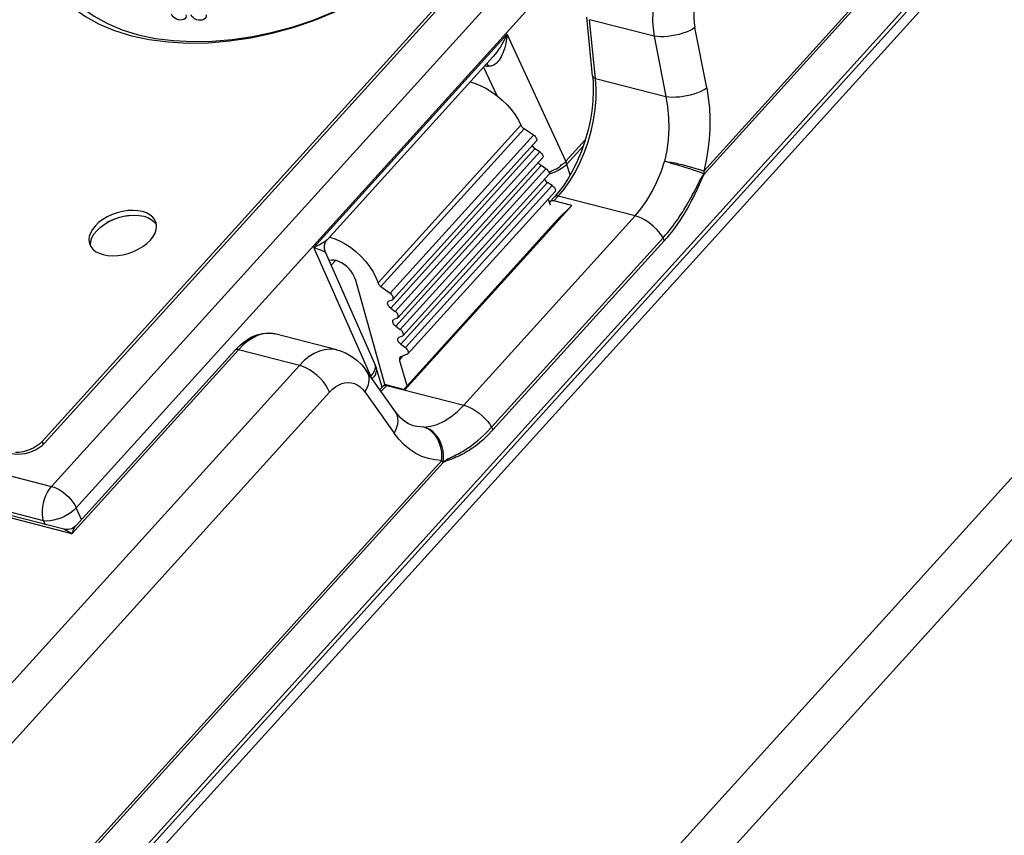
# Model space of a CAD drawing. Extents: x -4139 to -1089, y -1564 to 1941.
# Tile 61 of 160: x -1312 to -1272, y -572 to -539. Entities that reach past the tile are written whole.
import ezdxf

# ---------------------------------------------------------------- set-up
doc = ezdxf.new("R2010")
doc.units = 0
doc.header["$LTSCALE"] = 23.1
for name, color, linetype in [('01_DISPLAYCASE_3_1_AM_0', 7, 'CONTINUOUS'), ('03_IOCASE_4_1_AM_0', 7, 'CONTINUOUS'), ('BACK_CASE1_4_1_AM_0', 7, 'CONTINUOUS'), ('R911330333_FOLIE_3_1_AM_0', 7, 'CONTINUOUS'), ('X610_37_IO_BASE-20150120_3', 7, 'CONTINUOUS'), ('XUAN_NIU_3_1_AM_0', 7, 'CONTINUOUS')]:
    doc.layers.add(name, color=color, linetype=linetype)

msp = doc.modelspace()

# ---------------------------------------------------------------- linework, layer by layer
at = {"layer": '01_DISPLAYCASE_3_1_AM_0', "color": 2}
for p, q in [((-1310.363, -557.931), (-1283.694, -528.489)), ((-1282.7, -529.344), (-1309.369, -558.786)), ((-1299.833, -548.341), (-1292.074, -539.775)), ((-1289.718, -544.88), (-1292.074, -539.775)), ((-1293.016, -541.097), (-1292.489, -542.239)), ((-1369.71, -542.661), (-1310.363, -557.931)), ((-1310.677, -559.315), (-1370.024, -544.045)), ((-1289.718, -544.88), (-1288.922, -544.001)), ((-1289.007, -544.257), (-1289.674, -544.994)), ((-1289.535, -545.424), (-1289.68, -544.975)), ((-1290.301, -545.374), (-1290.383, -545.395)), ((-1297.362, -553.055), (-1297.376, -553.015)), ((-1297.55, -553.526), (-1297.541, -553.516)), ((-1309.151, -559.259), (-1309.369, -558.786)), ((-1310.677, -559.315), (-1310.611, -559.458))]:
    msp.add_line(p, q, dxfattribs=at)
at = {"layer": '01_DISPLAYCASE_3_1_AM_0', "color": 7}
for p, q in [((-1310.639, -556.189), (-1286.425, -529.458)), ((-1292.634, -540.676), (-1299.282, -548.016)), ((-1290.389, -545.323), (-1290.345, -545.305)), ((-1297.376, -553.015), (-1299.365, -548.525)), ((-1297.337, -553.12), (-1297.376, -553.015)), ((-1297.085, -553.943), (-1297.337, -553.12))]:
    msp.add_line(p, q, dxfattribs=at)
for points in [[(-1310.115, -537.472), (-1309.859, -537.924), (-1309.528, -538.342), (-1309.125, -538.723), (-1308.653, -539.061), (-1308.119, -539.356), (-1307.526, -539.602), (-1306.883, -539.8), (-1306.192, -539.946), (-1305.463, -540.039), (-1304.701, -540.079), (-1303.914, -540.066), (-1303.108, -539.998), (-1302.291, -539.878), (-1301.471, -539.705), (-1300.656, -539.483), (-1299.859, -539.213), (-1299.082, -538.897), (-1298.329, -538.537), (-1297.609, -538.136), (-1296.932, -537.699), (-1296.305, -537.231), (-1295.737, -536.738), (-1295.225, -536.219)], [(-1290.345, -545.305), (-1290.269, -545.265), (-1290.196, -545.224), (-1290.135, -545.2), (-1290.083, -545.181), (-1290.042, -545.159), (-1290.005, -545.134), (-1289.969, -545.101), (-1289.932, -545.065), (-1289.894, -545.028), (-1289.856, -544.996), (-1289.823, -544.978), (-1289.793, -544.963), (-1289.768, -544.945), (-1289.747, -544.926), (-1289.731, -544.904), (-1289.718, -544.88)], [(-1299.365, -548.525), (-1299.38, -548.487), (-1299.399, -548.411), (-1299.405, -548.329), (-1299.396, -548.243), (-1299.371, -548.157), (-1299.329, -548.077), (-1299.282, -548.016)], [(-1297.332, -553.324), (-1297.34, -553.355), (-1297.348, -553.392), (-1297.359, -553.433), (-1297.375, -553.473), (-1297.394, -553.509), (-1297.414, -553.53), (-1297.434, -553.547), (-1297.452, -553.565), (-1297.469, -553.585), (-1297.484, -553.607), (-1297.487, -553.613)], [(-1297.336, -553.123), (-1297.323, -553.178), (-1297.316, -553.233), (-1297.319, -553.268), (-1297.332, -553.324)], [(-1311.991, -556.604), (-1311.858, -556.629), (-1311.718, -556.637), (-1311.569, -556.629), (-1311.418, -556.606), (-1311.267, -556.567), (-1311.12, -556.514), (-1310.98, -556.448), (-1310.852, -556.371), (-1310.738, -556.285), (-1310.639, -556.189)]]:
    msp.add_lwpolyline(points, dxfattribs=at)
at = {"layer": '01_DISPLAYCASE_3_1_AM_0', "color": 2}
for points in [[(-1292.074, -539.775), (-1292.087, -539.909), (-1292.106, -540.035), (-1292.127, -540.153), (-1292.152, -540.261), (-1292.18, -540.362), (-1292.211, -540.456), (-1292.243, -540.542), (-1292.278, -540.621), (-1292.314, -540.693), (-1292.351, -540.758), (-1292.39, -540.816), (-1292.43, -540.868), (-1292.471, -540.914), (-1292.512, -540.953), (-1292.554, -540.986), (-1292.595, -541.013), (-1292.637, -541.034), (-1292.677, -541.05), (-1292.718, -541.061), (-1292.757, -541.067), (-1292.796, -541.068), (-1292.835, -541.066)], [(-1292.074, -539.775), (-1292.137, -539.911), (-1292.203, -540.041), (-1292.272, -540.166), (-1292.342, -540.284), (-1292.415, -540.395), (-1292.489, -540.498), (-1292.563, -540.593), (-1292.634, -540.676)], [(-1292.967, -541.044), (-1292.946, -541.049), (-1292.91, -541.055), (-1292.872, -541.061), (-1292.835, -541.066)], [(-1292.886, -540.955), (-1292.861, -540.996), (-1292.835, -541.066)], [(-1289.674, -544.994), (-1289.771, -545.089), (-1289.885, -545.177), (-1290.014, -545.255), (-1290.154, -545.321), (-1290.301, -545.374)], [(-1289.718, -544.88), (-1289.709, -544.899), (-1289.701, -544.918), (-1289.694, -544.937), (-1289.687, -544.956), (-1289.68, -544.975)], [(-1307.214, -547.051), (-1307.405, -547.081), (-1307.638, -547.139), (-1307.866, -547.218), (-1308.084, -547.316), (-1308.131, -547.343)], [(-1299.282, -548.016), (-1299.302, -548.036), (-1299.33, -548.062), (-1299.363, -548.089), (-1299.401, -548.116), (-1299.445, -548.145), (-1299.493, -548.174), (-1299.548, -548.205), (-1299.608, -548.237), (-1299.676, -548.27), (-1299.751, -548.305), (-1299.833, -548.341)], [(-1299.833, -548.341), (-1299.751, -548.37), (-1299.679, -548.396), (-1299.616, -548.42), (-1299.562, -548.441), (-1299.515, -548.46), (-1299.476, -548.476), (-1299.443, -548.49), (-1299.416, -548.502), (-1299.396, -548.511), (-1299.381, -548.518), (-1299.371, -548.522), (-1299.366, -548.525), (-1299.365, -548.525)], [(-1297.52, -553.568), (-1297.525, -553.555), (-1297.533, -553.536), (-1299.833, -548.341)], [(-1297.541, -553.516), (-1297.462, -553.419), (-1297.404, -553.322)], [(-1297.404, -553.322), (-1297.367, -553.228), (-1297.353, -553.138), (-1297.362, -553.055)], [(-1310.677, -559.315), (-1310.709, -559.189), (-1310.727, -559.05), (-1310.729, -558.903), (-1310.716, -558.75), (-1310.689, -558.595), (-1310.647, -558.443), (-1310.592, -558.297), (-1310.525, -558.161), (-1310.448, -558.038), (-1310.363, -557.931)], [(-1310.363, -557.931), (-1310.248, -557.968), (-1310.13, -558.019), (-1310.012, -558.085), (-1309.896, -558.162), (-1309.784, -558.251), (-1309.679, -558.348), (-1309.584, -558.453), (-1309.499, -558.562), (-1309.427, -558.674), (-1309.369, -558.786)], [(-1309.369, -558.786), (-1309.466, -558.883), (-1309.578, -558.975), (-1309.704, -559.059), (-1309.84, -559.135), (-1309.983, -559.2), (-1310.13, -559.252), (-1310.276, -559.291), (-1310.418, -559.314), (-1310.553, -559.323), (-1310.677, -559.315)]]:
    msp.add_lwpolyline(points, dxfattribs=at)
at = {"layer": '03_IOCASE_4_1_AM_0', "color": 2}
for p, q in [((-1284.175, -545.273), (-1274.584, -534.685)), ((-1288.519, -541.555), (-1288.757, -539.198)), ((-1286.173, -539.862), (-1288.757, -539.198)), ((-1284.057, -541.932), (-1284.531, -539.514)), ((-1286.173, -539.862), (-1285.7, -542.28)), ((-1288.519, -541.555), (-1285.7, -542.28)), ((-1309.546, -559.833), (-1373.011, -543.504)), ((-1284.366, -545.83), (-1284.42, -545.951)), ((-1284.332, -545.753), (-1284.366, -545.83)), ((-1284.341, -545.683), (-1284.318, -545.638)), ((-1284.312, -545.709), (-1284.332, -545.753)), ((-1284.318, -545.638), (-1284.286, -545.577)), ((-1284.303, -545.691), (-1284.312, -545.709)), ((-1284.296, -545.675), (-1284.303, -545.691)), ((-1284.288, -545.66), (-1284.296, -545.675)), ((-1284.282, -545.645), (-1284.288, -545.66)), ((-1290.015, -546.279), (-1290.191, -546.473)), ((-1286.929, -547.073), (-1290.015, -546.279)), ((-1284.621, -546.217), (-1284.575, -546.131)), ((-1284.575, -546.131), (-1284.512, -546.013)), ((-1284.512, -546.013), (-1284.458, -545.908)), ((-1293.811, -554.669), (-1286.929, -547.073)), ((-1285.811, -547.956), (-1292.692, -555.552)), ((-1285.76, -548.069), (-1292.642, -555.666)), ((-1301.391, -551.813), (-1301.392, -551.813)), ((-1302.855, -552.447), (-1309.546, -559.833)), ((-1300.41, -553.076), (-1302.855, -552.447)), ((-1323.659, -578.741), (-1300.41, -553.076)), ((-1299.196, -554.149), (-1322.445, -579.815)), ((-1297.781, -554.14), (-1296.61, -555.789)), ((-1297.132, -554.113), (-1296.897, -553.875)), ((-1296.939, -553.868), (-1296.897, -553.875)), ((-1296.889, -553.867), (-1296.897, -553.875)), ((-1296.897, -553.875), (-1293.811, -554.669)), ((-1321.299, -586.257), (-1294.697, -556.889))]:
    msp.add_line(p, q, dxfattribs=at)
at = {"layer": '03_IOCASE_4_1_AM_0', "color": 7}
for p, q in [((-1274.548, -534.787), (-1284.155, -545.393)), ((-1288.636, -541.457), (-1288.875, -539.1)), ((-1288.636, -541.457), (-1288.618, -541.692)), ((-1309.865, -559.65), (-1372.395, -543.561)), ((-1290.028, -546.147), (-1290.164, -546.305)), ((-1289.472, -546.658), (-1296.17, -554.052)), ((-1290.341, -546.5), (-1290.164, -546.305)), ((-1289.472, -546.658), (-1290.191, -546.473)), ((-1289.472, -546.658), (-1290.033, -547.21)), ((-1290.033, -547.21), (-1296.219, -554.039)), ((-1298.902, -552.453), (-1301.391, -551.813)), ((-1309.371, -559.502), (-1303.004, -552.473)), ((-1303.004, -552.473), (-1302.791, -552.261)), ((-1298.887, -552.457), (-1298.888, -552.457)), ((-1296.551, -554.931), (-1297.722, -553.283)), ((-1297.046, -553.902), (-1297.181, -554.044)), ((-1297.046, -553.902), (-1297.037, -553.892)), ((-1296.17, -554.052), (-1296.889, -553.867)), ((-1295.826, -555.498), (-1295.827, -555.498)), ((-1294.641, -556.968), (-1321.263, -586.358))]:
    msp.add_line(p, q, dxfattribs=at)
for points in [[(-1286.056, -537.931), (-1286.132, -538.256), (-1286.187, -538.585), (-1286.219, -538.915), (-1286.227, -539.24), (-1286.212, -539.557), (-1286.173, -539.862)], [(-1288.618, -541.692), (-1288.61, -542.071), (-1288.628, -542.464), (-1288.67, -542.866), (-1288.738, -543.272), (-1288.83, -543.677), (-1288.944, -544.078), (-1289.081, -544.47), (-1289.238, -544.849), (-1289.414, -545.209), (-1289.605, -545.548), (-1289.811, -545.862), (-1290.028, -546.147)], [(-1285.036, -545.096), (-1285.33, -545.009), (-1285.474, -544.966), (-1285.615, -544.922), (-1285.749, -544.88)], [(-1284.155, -545.393), (-1284.242, -545.36), (-1284.345, -545.323), (-1284.462, -545.281), (-1284.593, -545.237), (-1284.737, -545.189), (-1284.887, -545.141), (-1285.036, -545.096)], [(-1284.174, -545.273), (-1284.171, -545.296), (-1284.167, -545.317), (-1284.162, -545.336), (-1284.158, -545.354), (-1284.156, -545.374), (-1284.155, -545.393)], [(-1302.791, -552.261), (-1302.57, -552.085), (-1302.342, -551.947), (-1302.113, -551.849), (-1301.888, -551.793), (-1301.669, -551.776)], [(-1301.669, -551.776), (-1301.459, -551.798), (-1301.392, -551.813)], [(-1299.182, -552.422), (-1299.39, -552.443), (-1299.601, -552.501), (-1299.811, -552.594), (-1300.017, -552.722), (-1300.218, -552.883), (-1300.41, -553.076)], [(-1298.888, -552.457), (-1298.978, -552.438), (-1299.182, -552.422)], [(-1298.887, -552.457), (-1298.801, -552.481), (-1298.561, -552.573), (-1298.329, -552.699), (-1298.109, -552.86), (-1297.905, -553.055), (-1297.722, -553.283)], [(-1295.827, -555.498), (-1295.874, -555.484), (-1296.03, -555.418), (-1296.183, -555.321), (-1296.332, -555.191), (-1296.474, -555.034), (-1296.551, -554.931)], [(-1294.64, -556.969), (-1294.625, -556.813), (-1294.626, -556.656), (-1294.643, -556.499), (-1294.677, -556.347), (-1294.726, -556.201), (-1294.79, -556.065), (-1294.867, -555.94), (-1294.957, -555.828), (-1295.058, -555.732), (-1295.169, -555.652), (-1295.288, -555.592), (-1295.414, -555.55)], [(-1294.64, -556.969), (-1294.649, -556.955), (-1294.658, -556.942), (-1294.667, -556.929), (-1294.677, -556.916), (-1294.686, -556.903), (-1294.696, -556.889)], [(-1309.371, -559.502), (-1309.402, -559.533), (-1309.45, -559.572), (-1309.504, -559.606), (-1309.565, -559.634), (-1309.63, -559.653), (-1309.702, -559.664), (-1309.776, -559.665), (-1309.852, -559.653), (-1309.865, -559.65)]]:
    msp.add_lwpolyline(points, dxfattribs=at)
at = {"layer": '03_IOCASE_4_1_AM_0', "color": 2}
for points in [[(-1284.488, -538.349), (-1284.53, -538.545), (-1284.559, -538.742), (-1284.573, -538.941), (-1284.574, -539.138), (-1284.559, -539.329), (-1284.531, -539.514)], [(-1284.531, -539.514), (-1284.634, -539.579), (-1284.751, -539.639), (-1284.879, -539.695), (-1285.017, -539.745), (-1285.163, -539.788), (-1285.313, -539.824), (-1285.465, -539.852), (-1285.617, -539.872), (-1285.766, -539.883), (-1285.91, -539.885), (-1286.047, -539.878), (-1286.173, -539.862)], [(-1288.636, -541.457), (-1288.634, -541.467), (-1288.622, -541.494), (-1288.597, -541.518), (-1288.563, -541.538), (-1288.519, -541.555)], [(-1290.015, -546.279), (-1289.772, -545.985), (-1289.542, -545.657), (-1289.329, -545.3), (-1289.136, -544.917), (-1288.964, -544.514), (-1288.817, -544.095), (-1288.696, -543.667), (-1288.602, -543.233), (-1288.537, -542.799), (-1288.501, -542.372), (-1288.495, -541.955), (-1288.519, -541.555)], [(-1285.7, -542.28), (-1285.573, -542.295), (-1285.438, -542.302), (-1285.298, -542.3), (-1285.155, -542.29), (-1285.007, -542.271), (-1284.856, -542.245), (-1284.706, -542.21), (-1284.559, -542.167), (-1284.418, -542.117), (-1284.286, -542.06), (-1284.165, -541.998), (-1284.057, -541.932)], [(-1284.057, -541.932), (-1283.992, -542.328), (-1283.95, -542.734), (-1283.931, -543.151), (-1283.935, -543.574), (-1283.961, -544.001), (-1284.01, -544.428), (-1284.081, -544.852), (-1284.175, -545.273)], [(-1285.7, -542.28), (-1285.628, -542.693), (-1285.588, -543.122), (-1285.58, -543.56), (-1285.605, -544.003), (-1285.662, -544.445), (-1285.75, -544.883)], [(-1286.929, -547.073), (-1286.686, -546.778), (-1286.457, -546.449), (-1286.247, -546.09), (-1286.057, -545.706), (-1285.891, -545.302), (-1285.75, -544.883)], [(-1285.749, -544.88), (-1285.619, -544.897), (-1285.481, -544.92), (-1285.337, -544.948), (-1285.19, -544.98), (-1285.046, -545.016), (-1284.904, -545.053), (-1284.762, -545.092), (-1284.626, -545.131), (-1284.499, -545.168), (-1284.38, -545.204), (-1284.271, -545.239), (-1284.174, -545.273)], [(-1284.286, -545.577), (-1284.268, -545.541), (-1284.259, -545.524), (-1284.25, -545.508), (-1284.241, -545.494), (-1284.232, -545.481), (-1284.223, -545.468), (-1284.215, -545.457), (-1284.207, -545.446), (-1284.2, -545.437), (-1284.192, -545.428), (-1284.185, -545.421), (-1284.179, -545.414), (-1284.173, -545.407), (-1284.167, -545.401), (-1284.161, -545.396), (-1284.155, -545.393)], [(-1284.191, -545.456), (-1284.198, -545.474), (-1284.207, -545.491), (-1284.215, -545.508)], [(-1284.155, -545.393), (-1284.163, -545.4), (-1284.171, -545.411), (-1284.177, -545.424), (-1284.191, -545.456)], [(-1284.458, -545.908), (-1284.381, -545.759), (-1284.367, -545.732), (-1284.341, -545.683)], [(-1284.254, -545.589), (-1284.265, -545.611), (-1284.282, -545.645)], [(-1284.215, -545.508), (-1284.248, -545.579), (-1284.254, -545.589)], [(-1290.015, -546.279), (-1290.059, -546.271), (-1290.098, -546.272), (-1290.132, -546.282), (-1290.158, -546.299), (-1290.164, -546.305)], [(-1285.811, -547.956), (-1285.72, -547.853), (-1285.635, -547.753), (-1285.555, -547.656), (-1285.48, -547.561), (-1285.41, -547.469), (-1285.344, -547.38), (-1285.282, -547.294), (-1285.223, -547.211), (-1285.168, -547.13), (-1285.116, -547.052), (-1285.067, -546.977), (-1285.021, -546.905), (-1284.977, -546.835), (-1284.935, -546.767), (-1284.896, -546.702), (-1284.859, -546.64), (-1284.823, -546.58), (-1284.79, -546.522), (-1284.758, -546.466), (-1284.728, -546.412), (-1284.699, -546.361), (-1284.672, -546.311), (-1284.621, -546.217)], [(-1284.42, -545.951), (-1284.435, -545.984), (-1284.452, -546.022), (-1284.471, -546.063), (-1284.493, -546.11), (-1284.519, -546.163), (-1284.548, -546.223), (-1284.582, -546.29), (-1284.619, -546.364), (-1284.662, -546.447), (-1284.71, -546.54), (-1284.765, -546.643), (-1284.832, -546.761), (-1284.898, -546.876), (-1284.953, -546.969), (-1285.001, -547.047), (-1285.037, -547.105), (-1285.07, -547.157), (-1285.109, -547.217), (-1285.153, -547.283), (-1285.202, -547.355), (-1285.257, -547.434), (-1285.32, -547.522), (-1285.391, -547.619), (-1285.471, -547.724), (-1285.559, -547.836), (-1285.656, -547.951), (-1285.76, -548.069)], [(-1285.811, -547.956), (-1285.888, -547.836), (-1285.978, -547.718), (-1286.078, -547.605), (-1286.188, -547.498), (-1286.304, -547.399), (-1286.427, -547.309), (-1286.552, -547.23), (-1286.679, -547.164), (-1286.806, -547.111), (-1286.929, -547.073)], [(-1285.76, -548.069), (-1285.766, -548.051), (-1285.773, -548.032), (-1285.781, -548.013), (-1285.79, -547.994), (-1285.8, -547.975), (-1285.811, -547.956)], [(-1301.666, -551.783), (-1301.863, -551.807), (-1302.063, -551.867), (-1302.265, -551.963), (-1302.466, -552.092), (-1302.664, -552.254), (-1302.855, -552.447)], [(-1301.392, -551.813), (-1301.476, -551.795), (-1301.666, -551.783)], [(-1302.973, -552.45), (-1303, -552.469), (-1303.004, -552.473)], [(-1302.855, -552.447), (-1302.899, -552.439), (-1302.939, -552.44), (-1302.973, -552.45)], [(-1299.197, -554.15), (-1299.262, -554.011), (-1299.346, -553.872), (-1299.448, -553.735), (-1299.564, -553.603), (-1299.692, -553.48), (-1299.829, -553.368), (-1299.973, -553.27), (-1300.12, -553.187), (-1300.267, -553.122), (-1300.41, -553.076)], [(-1297.722, -553.283), (-1297.685, -553.343), (-1297.646, -553.439), (-1297.624, -553.544), (-1297.62, -553.657), (-1297.634, -553.775), (-1297.666, -553.896), (-1297.715, -554.019), (-1297.78, -554.141)], [(-1299.196, -554.149), (-1299.079, -554.034), (-1298.959, -553.938), (-1298.834, -553.862), (-1298.706, -553.806), (-1298.579, -553.773), (-1298.451, -553.761)], [(-1298.451, -553.761), (-1298.324, -553.771), (-1298.202, -553.803), (-1298.085, -553.857), (-1297.975, -553.932), (-1297.874, -554.026), (-1297.781, -554.14)], [(-1297.046, -553.902), (-1297.038, -553.894), (-1297.011, -553.878), (-1296.978, -553.869), (-1296.939, -553.868)], [(-1296.61, -555.789), (-1296.544, -555.667), (-1296.496, -555.545), (-1296.464, -555.428), (-1296.45, -555.314), (-1296.452, -555.203), (-1296.472, -555.099), (-1296.509, -555.001), (-1296.551, -554.931)], [(-1295.413, -555.55), (-1295.145, -555.519), (-1294.873, -555.44), (-1294.601, -555.314), (-1294.331, -555.142), (-1294.066, -554.926), (-1293.811, -554.669)], [(-1293.811, -554.669), (-1293.687, -554.708), (-1293.561, -554.761), (-1293.434, -554.827), (-1293.308, -554.906), (-1293.186, -554.995), (-1293.069, -555.094), (-1292.959, -555.201), (-1292.859, -555.315), (-1292.769, -555.432), (-1292.692, -555.552)], [(-1295.413, -555.55), (-1295.699, -555.525), (-1295.826, -555.498)], [(-1294.696, -556.889), (-1294.687, -556.718), (-1294.697, -556.544), (-1294.727, -556.372), (-1294.779, -556.203), (-1294.853, -556.039), (-1294.946, -555.893), (-1295.049, -555.775), (-1295.161, -555.678), (-1295.284, -555.602), (-1295.414, -555.55)], [(-1294.641, -556.968), (-1294.624, -556.949), (-1294.599, -556.926), (-1294.567, -556.899), (-1294.527, -556.871), (-1294.484, -556.845), (-1294.431, -556.817), (-1294.354, -556.782), (-1294.271, -556.742), (-1294.196, -556.705), (-1294.124, -556.668), (-1294.054, -556.631), (-1293.987, -556.595), (-1293.928, -556.562), (-1293.864, -556.526), (-1293.782, -556.476), (-1293.699, -556.424), (-1293.632, -556.379), (-1293.569, -556.336), (-1293.506, -556.291), (-1293.436, -556.239), (-1293.347, -556.17), (-1293.244, -556.086), (-1293.129, -555.987), (-1292.999, -555.868), (-1292.853, -555.724), (-1292.692, -555.552)], [(-1292.642, -555.666), (-1292.855, -555.886), (-1293.035, -556.06), (-1293.176, -556.183), (-1293.289, -556.271), (-1293.382, -556.341), (-1293.458, -556.395), (-1293.522, -556.438), (-1293.575, -556.472), (-1293.613, -556.497), (-1293.655, -556.522), (-1293.722, -556.563), (-1293.799, -556.607), (-1293.882, -556.65), (-1293.958, -556.689), (-1294.006, -556.711)], [(-1292.692, -555.552), (-1292.681, -555.572), (-1292.671, -555.591), (-1292.662, -555.61), (-1292.654, -555.629), (-1292.647, -555.648), (-1292.642, -555.666)], [(-1294.697, -556.889), (-1294.968, -556.87), (-1295.232, -556.817), (-1295.49, -556.728), (-1295.739, -556.605), (-1295.977, -556.449), (-1296.202, -556.26), (-1296.413, -556.04), (-1296.61, -555.789)], [(-1294.456, -556.89), (-1294.511, -556.911), (-1294.547, -556.925), (-1294.577, -556.938), (-1294.609, -556.953), (-1294.641, -556.968)], [(-1294.006, -556.711), (-1294.124, -556.762), (-1294.196, -556.792), (-1294.249, -556.814), (-1294.297, -556.832), (-1294.346, -556.85), (-1294.456, -556.89)], [(-1309.865, -559.65), (-1309.861, -559.651), (-1309.846, -559.656), (-1309.829, -559.662), (-1309.809, -559.67), (-1309.786, -559.681), (-1309.76, -559.694), (-1309.729, -559.711), (-1309.693, -559.732), (-1309.651, -559.759), (-1309.602, -559.792), (-1309.546, -559.833)], [(-1309.546, -559.833), (-1309.519, -559.766), (-1309.495, -559.71), (-1309.473, -559.664), (-1309.453, -559.626), (-1309.436, -559.594), (-1309.42, -559.568), (-1309.405, -559.546), (-1309.392, -559.528), (-1309.38, -559.513), (-1309.371, -559.502)]]:
    msp.add_lwpolyline(points, dxfattribs=at)
at = {"layer": '03_IOCASE_4_1_AM_0', "color": 7}
for points in [[(-1290.19, -546.473, 0), (-1290.19, -546.472, 0), (-1290.2, -546.472, 0), (-1290.2, -546.471, 0), (-1290.2, -546.471, 0), (-1290.2, -546.47, 0), (-1290.2, -546.47, 0), (-1290.21, -546.469, 0), (-1290.21, -546.469, 0), (-1290.21, -546.469, 0), (-1290.21, -546.468, 0), (-1290.21, -546.468, 0), (-1290.22, -546.468, 0), (-1290.22, -546.467, 0), (-1290.22, -546.467, 0), (-1290.22, -546.467, 0), (-1290.22, -546.466, 0), (-1290.23, -546.466, 0), (-1290.23, -546.466, 0), (-1290.23, -546.466, 0), (-1290.23, -546.466, 0), (-1290.23, -546.465, 0), (-1290.24, -546.465, 0), (-1290.24, -546.465, 0), (-1290.24, -546.465, 0), (-1290.24, -546.465, 0), (-1290.24, -546.465, 0), (-1290.25, -546.465, 0), (-1290.25, -546.465, 0), (-1290.25, -546.465, 0), (-1290.25, -546.465, 0), (-1290.25, -546.465, 0), (-1290.26, -546.465, 0), (-1290.26, -546.465, 0), (-1290.26, -546.465, 0), (-1290.26, -546.465, 0), (-1290.26, -546.465, 0), (-1290.26, -546.465, 0), (-1290.27, -546.466, 0), (-1290.27, -546.466, 0), (-1290.27, -546.466, 0), (-1290.27, -546.466, 0), (-1290.27, -546.466, 0), (-1290.27, -546.467, 0), (-1290.28, -546.467, 0), (-1290.28, -546.467, 0), (-1290.28, -546.468, 0), (-1290.28, -546.468, 0), (-1290.28, -546.468, 0), (-1290.28, -546.469, 0), (-1290.29, -546.469, 0), (-1290.29, -546.469, 0), (-1290.29, -546.47, 0), (-1290.29, -546.47, 0), (-1290.29, -546.471, 0), (-1290.29, -546.471, 0), (-1290.3, -546.472, 0), (-1290.3, -546.472, 0), (-1290.3, -546.473, 0), (-1290.3, -546.473, 0), (-1290.3, -546.474, 0), (-1290.3, -546.474, 0), (-1290.31, -546.475, 0), (-1290.31, -546.476, 0), (-1290.31, -546.476, 0), (-1290.31, -546.477, 0), (-1290.31, -546.478, 0), (-1290.31, -546.478, 0), (-1290.31, -546.479, 0), (-1290.32, -546.48, 0), (-1290.32, -546.481, 0), (-1290.32, -546.481, 0), (-1290.32, -546.482, 0), (-1290.32, -546.483, 0), (-1290.32, -546.484, 0), (-1290.32, -546.485, 0), (-1290.32, -546.485, 0), (-1290.33, -546.486, 0), (-1290.33, -546.487, 0), (-1290.33, -546.488, 0), (-1290.33, -546.489, 0), (-1290.33, -546.49, 0), (-1290.33, -546.491, 0), (-1290.33, -546.492, 0), (-1290.33, -546.493, 0), (-1290.34, -546.494, 0), (-1290.34, -546.495, 0), (-1290.34, -546.496, 0), (-1290.34, -546.497, 0), (-1290.34, -546.498, 0), (-1290.34, -546.499, 0), (-1290.34, -546.5, 0), (-1290.34, -546.502, 0), (-1290.34, -546.503, 0), (-1290.34, -546.504, 0), (-1290.35, -546.505, 0), (-1290.35, -546.506, 0), (-1290.35, -546.507, 0), (-1290.35, -546.509, 0), (-1290.35, -546.51, 0), (-1290.35, -546.511, 0), (-1290.35, -546.512, 0), (-1290.35, -546.514, 0), (-1290.35, -546.515, 0), (-1290.35, -546.516, 0), (-1290.35, -546.518, 0), (-1290.35, -546.519, 0), (-1290.36, -546.52, 0), (-1290.36, -546.522, 0), (-1290.36, -546.523, 0), (-1290.36, -546.524, 0), (-1290.36, -546.526, 0), (-1290.36, -546.527, 0), (-1290.36, -546.529, 0), (-1290.36, -546.53, 0), (-1290.36, -546.532, 0), (-1290.36, -546.533, 0), (-1290.36, -546.535, 0), (-1290.36, -546.536, 0), (-1290.36, -546.538, 0), (-1290.36, -546.539, 0), (-1290.36, -546.541, 0), (-1290.36, -546.542, 0), (-1290.36, -546.544, 0), (-1290.36, -546.546, 0), (-1290.36, -546.547, 0), (-1290.37, -546.549, 0), (-1290.37, -546.55, 0), (-1290.37, -546.552, 0)], [(-1296.89, -553.867, 0), (-1296.89, -553.867, 0), (-1296.89, -553.866, 0), (-1296.89, -553.866, 0), (-1296.89, -553.865, 0), (-1296.9, -553.865, 0), (-1296.9, -553.865, 0), (-1296.9, -553.864, 0), (-1296.9, -553.864, 0), (-1296.9, -553.864, 0), (-1296.9, -553.864, 0), (-1296.91, -553.863, 0), (-1296.91, -553.863, 0), (-1296.91, -553.863, 0), (-1296.91, -553.862, 0), (-1296.91, -553.862, 0), (-1296.91, -553.862, 0), (-1296.91, -553.862, 0), (-1296.92, -553.861, 0), (-1296.92, -553.861, 0), (-1296.92, -553.861, 0), (-1296.92, -553.861, 0), (-1296.92, -553.861, 0), (-1296.92, -553.86, 0), (-1296.92, -553.86, 0), (-1296.93, -553.86, 0), (-1296.93, -553.86, 0), (-1296.93, -553.86, 0), (-1296.93, -553.86, 0), (-1296.93, -553.86, 0), (-1296.93, -553.859, 0), (-1296.93, -553.859, 0), (-1296.94, -553.859, 0), (-1296.94, -553.859, 0), (-1296.94, -553.859, 0), (-1296.94, -553.859, 0), (-1296.94, -553.859, 0), (-1296.94, -553.859, 0), (-1296.94, -553.859, 0), (-1296.94, -553.859, 0), (-1296.95, -553.859, 0), (-1296.95, -553.859, 0), (-1296.95, -553.859, 0), (-1296.95, -553.859, 0), (-1296.95, -553.859, 0), (-1296.95, -553.859, 0), (-1296.95, -553.859, 0), (-1296.96, -553.859, 0), (-1296.96, -553.859, 0), (-1296.96, -553.859, 0), (-1296.96, -553.859, 0), (-1296.96, -553.859, 0), (-1296.96, -553.859, 0), (-1296.96, -553.859, 0), (-1296.96, -553.859, 0), (-1296.97, -553.86, 0), (-1296.97, -553.86, 0), (-1296.97, -553.86, 0), (-1296.97, -553.86, 0), (-1296.97, -553.86, 0), (-1296.97, -553.86, 0), (-1296.97, -553.86, 0), (-1296.97, -553.861, 0), (-1296.97, -553.861, 0), (-1296.98, -553.861, 0), (-1296.98, -553.861, 0), (-1296.98, -553.861, 0), (-1296.98, -553.862, 0), (-1296.98, -553.862, 0), (-1296.98, -553.862, 0), (-1296.98, -553.862, 0), (-1296.98, -553.863, 0), (-1296.99, -553.863, 0), (-1296.99, -553.863, 0), (-1296.99, -553.863, 0), (-1296.99, -553.864, 0), (-1296.99, -553.864, 0), (-1296.99, -553.864, 0), (-1296.99, -553.865, 0), (-1296.99, -553.865, 0), (-1296.99, -553.865, 0), (-1297, -553.866, 0), (-1297, -553.866, 0), (-1297, -553.866, 0), (-1297, -553.867, 0), (-1297, -553.867, 0), (-1297, -553.868, 0), (-1297, -553.868, 0), (-1297, -553.868, 0), (-1297, -553.869, 0), (-1297, -553.869, 0), (-1297.01, -553.87, 0), (-1297.01, -553.87, 0), (-1297.01, -553.871, 0), (-1297.01, -553.871, 0), (-1297.01, -553.872, 0), (-1297.01, -553.872, 0), (-1297.01, -553.873, 0), (-1297.01, -553.873, 0), (-1297.01, -553.874, 0), (-1297.01, -553.874, 0), (-1297.02, -553.875, 0), (-1297.02, -553.875, 0), (-1297.02, -553.876, 0), (-1297.02, -553.876, 0), (-1297.02, -553.877, 0), (-1297.02, -553.877, 0), (-1297.02, -553.878, 0), (-1297.02, -553.879, 0), (-1297.02, -553.879, 0), (-1297.02, -553.88, 0), (-1297.02, -553.88, 0), (-1297.02, -553.881, 0), (-1297.03, -553.882, 0), (-1297.03, -553.882, 0), (-1297.03, -553.883, 0), (-1297.03, -553.884, 0), (-1297.03, -553.884, 0), (-1297.03, -553.885, 0), (-1297.03, -553.886, 0), (-1297.03, -553.886, 0), (-1297.03, -553.887, 0), (-1297.03, -553.888, 0), (-1297.03, -553.888, 0), (-1297.03, -553.889, 0), (-1297.03, -553.89, 0), (-1297.04, -553.891, 0), (-1297.04, -553.891, 0), (-1297.04, -553.892, 0)]]:
    msp.add_polyline3d(points, dxfattribs=at)
at = {"layer": 'BACK_CASE1_4_1_AM_0', "color": 2}
for p, q in [((-1291.515, -543.435), (-1297.249, -549.765)), ((-1291.392, -543.574), (-1297.134, -549.913)), ((-1296.764, -550.178), (-1291.01, -543.826)), ((-1290.951, -544.377), (-1296.744, -550.773)), ((-1296.561, -550.904), (-1290.762, -544.502)), ((-1290.702, -545.053), (-1296.541, -551.499)), ((-1296.357, -551.63), (-1290.513, -545.178)), ((-1290.454, -545.729), (-1296.337, -552.224)), ((-1296.153, -552.356), (-1290.264, -545.854)), ((-1298.96, -548.859), (-1299.133, -549.05)), ((-1296.246, -552.692), (-1296.384, -552.844))]:
    msp.add_line(p, q, dxfattribs=at)
at = {"layer": 'BACK_CASE1_4_1_AM_0', "color": 7}
for p, q in [((-1291.01, -543.826), (-1291.392, -543.574)), ((-1296.66, -550.432), (-1290.891, -544.063)), ((-1290.762, -544.502), (-1290.951, -544.377)), ((-1296.457, -551.158), (-1290.643, -544.739)), ((-1290.513, -545.178), (-1290.702, -545.053)), ((-1296.253, -551.884), (-1290.394, -545.415)), ((-1290.264, -545.854), (-1290.454, -545.729)), ((-1296.05, -552.61), (-1290.145, -546.091)), ((-1290.422, -546.397), (-1290.337, -546.628)), ((-1298.173, -549.605), (-1296.979, -553.862)), ((-1297.134, -549.913), (-1296.764, -550.178)), ((-1296.688, -550.45), (-1296.821, -550.5)), ((-1296.744, -550.773), (-1296.561, -550.904)), ((-1296.484, -551.176), (-1296.617, -551.226)), ((-1296.541, -551.499), (-1296.357, -551.63)), ((-1296.281, -551.902), (-1296.413, -551.952)), ((-1296.337, -552.224), (-1296.153, -552.356)), ((-1296.089, -553.896), (-1296.384, -552.844)), ((-1296.077, -552.628), (-1296.343, -552.728))]:
    msp.add_line(p, q, dxfattribs=at)
for points in [[(-1293.553, -541.691), (-1293.373, -541.744), (-1293.147, -541.835), (-1292.919, -541.952), (-1292.693, -542.091), (-1292.473, -542.25), (-1292.264, -542.427), (-1292.07, -542.616), (-1291.896, -542.816), (-1291.743, -543.022), (-1291.616, -543.227), (-1291.515, -543.435)], [(-1291.515, -543.435), (-1291.501, -543.461), (-1291.485, -543.486), (-1291.466, -543.51), (-1291.445, -543.532), (-1291.42, -543.554), (-1291.392, -543.574)], [(-1291.01, -543.826), (-1290.976, -543.852), (-1290.947, -543.88), (-1290.92, -543.911), (-1290.899, -543.942), (-1290.885, -543.974), (-1290.877, -544.003), (-1290.877, -544.029), (-1290.883, -544.052), (-1290.891, -544.063)], [(-1291.062, -544.261), (-1291.041, -544.293), (-1291.015, -544.324), (-1290.985, -544.352), (-1290.951, -544.377)], [(-1290.762, -544.502), (-1290.728, -544.528), (-1290.698, -544.556), (-1290.672, -544.586), (-1290.651, -544.618), (-1290.636, -544.649), (-1290.628, -544.679), (-1290.628, -544.705), (-1290.635, -544.728), (-1290.643, -544.739)], [(-1290.813, -544.937), (-1290.792, -544.969), (-1290.766, -545), (-1290.736, -545.028), (-1290.702, -545.053)], [(-1290.513, -545.178), (-1290.479, -545.204), (-1290.449, -545.232), (-1290.423, -545.262), (-1290.402, -545.294), (-1290.387, -545.325), (-1290.379, -545.355), (-1290.379, -545.381), (-1290.386, -545.404), (-1290.394, -545.415)], [(-1290.565, -545.613), (-1290.544, -545.645), (-1290.517, -545.676), (-1290.488, -545.704), (-1290.454, -545.729)], [(-1290.264, -545.854), (-1290.23, -545.88), (-1290.2, -545.908), (-1290.174, -545.938), (-1290.153, -545.97), (-1290.139, -546.001), (-1290.131, -546.031), (-1290.13, -546.057), (-1290.137, -546.08), (-1290.145, -546.091)], [(-1299.198, -547.922), (-1299.02, -547.975), (-1298.797, -548.069), (-1298.573, -548.189), (-1298.353, -548.334), (-1298.141, -548.502), (-1297.941, -548.688), (-1297.757, -548.889), (-1297.593, -549.102), (-1297.451, -549.322), (-1297.337, -549.542), (-1297.249, -549.765)], [(-1298.173, -549.606), (-1298.211, -549.499), (-1298.265, -549.394), (-1298.336, -549.289), (-1298.418, -549.19), (-1298.51, -549.1), (-1298.61, -549.02), (-1298.716, -548.953), (-1298.823, -548.9), (-1298.929, -548.864), (-1299.029, -548.846), (-1299.122, -548.847), (-1299.204, -548.865), (-1299.212, -548.87)], [(-1297.134, -549.913), (-1297.161, -549.892), (-1297.185, -549.869), (-1297.205, -549.845), (-1297.223, -549.82), (-1297.237, -549.793), (-1297.249, -549.765)], [(-1296.66, -550.432), (-1296.651, -550.419), (-1296.643, -550.395), (-1296.641, -550.367), (-1296.647, -550.335), (-1296.659, -550.301), (-1296.679, -550.267), (-1296.703, -550.235), (-1296.731, -550.205), (-1296.764, -550.178)], [(-1296.744, -550.773), (-1296.777, -550.746), (-1296.805, -550.716), (-1296.83, -550.684), (-1296.849, -550.65), (-1296.861, -550.616), (-1296.867, -550.584), (-1296.866, -550.556), (-1296.857, -550.532), (-1296.848, -550.519)], [(-1296.848, -550.519), (-1296.842, -550.513), (-1296.821, -550.5)], [(-1296.688, -550.45), (-1296.666, -550.438), (-1296.66, -550.432)], [(-1296.457, -551.158), (-1296.448, -551.145), (-1296.439, -551.121), (-1296.438, -551.092), (-1296.443, -551.061), (-1296.456, -551.027), (-1296.475, -550.993), (-1296.499, -550.96), (-1296.528, -550.931), (-1296.561, -550.904)], [(-1296.541, -551.499), (-1296.573, -551.472), (-1296.602, -551.442), (-1296.626, -551.41), (-1296.645, -551.376), (-1296.658, -551.342), (-1296.664, -551.31), (-1296.662, -551.282), (-1296.654, -551.257), (-1296.645, -551.245)], [(-1296.645, -551.245), (-1296.639, -551.239), (-1296.617, -551.226)], [(-1296.484, -551.176), (-1296.463, -551.163), (-1296.457, -551.158)], [(-1296.253, -551.884), (-1296.244, -551.871), (-1296.236, -551.847), (-1296.234, -551.818), (-1296.24, -551.786), (-1296.252, -551.753), (-1296.271, -551.719), (-1296.296, -551.686), (-1296.324, -551.657), (-1296.357, -551.63)], [(-1296.337, -552.224), (-1296.37, -552.198), (-1296.398, -552.168), (-1296.423, -552.135), (-1296.442, -552.102), (-1296.454, -552.068), (-1296.46, -552.036), (-1296.459, -552.008), (-1296.45, -551.983), (-1296.441, -551.971)], [(-1296.441, -551.971), (-1296.435, -551.965), (-1296.413, -551.952)], [(-1296.281, -551.902), (-1296.259, -551.889), (-1296.253, -551.884)], [(-1296.05, -552.61), (-1296.041, -552.597), (-1296.032, -552.573), (-1296.03, -552.544), (-1296.036, -552.512), (-1296.049, -552.479), (-1296.068, -552.445), (-1296.092, -552.412), (-1296.121, -552.383), (-1296.153, -552.356)], [(-1296.077, -552.628), (-1296.055, -552.615), (-1296.05, -552.61)]]:
    msp.add_lwpolyline(points, dxfattribs=at)
msp.add_polyline3d([(-1296.34, -552.728, 0), (-1296.34, -552.728, 0), (-1296.34, -552.729, 0), (-1296.35, -552.729, 0), (-1296.35, -552.73, 0), (-1296.35, -552.73, 0), (-1296.35, -552.73, 0), (-1296.35, -552.731, 0), (-1296.35, -552.731, 0), (-1296.35, -552.732, 0), (-1296.35, -552.732, 0), (-1296.35, -552.733, 0), (-1296.35, -552.733, 0), (-1296.35, -552.734, 0), (-1296.36, -552.734, 0), (-1296.36, -552.735, 0), (-1296.36, -552.735, 0), (-1296.36, -552.736, 0), (-1296.36, -552.736, 0), (-1296.36, -552.737, 0), (-1296.36, -552.737, 0), (-1296.36, -552.738, 0), (-1296.36, -552.738, 0), (-1296.36, -552.739, 0), (-1296.36, -552.74, 0), (-1296.36, -552.74, 0), (-1296.36, -552.741, 0), (-1296.37, -552.741, 0), (-1296.37, -552.742, 0), (-1296.37, -552.743, 0), (-1296.37, -552.743, 0), (-1296.37, -552.744, 0), (-1296.37, -552.745, 0), (-1296.37, -552.745, 0), (-1296.37, -552.746, 0), (-1296.37, -552.747, 0), (-1296.37, -552.747, 0), (-1296.37, -552.748, 0), (-1296.37, -552.749, 0), (-1296.37, -552.75, 0), (-1296.37, -552.75, 0), (-1296.37, -552.751, 0), (-1296.37, -552.752, 0), (-1296.38, -552.753, 0), (-1296.38, -552.753, 0), (-1296.38, -552.754, 0), (-1296.38, -552.755, 0), (-1296.38, -552.756, 0), (-1296.38, -552.757, 0), (-1296.38, -552.757, 0), (-1296.38, -552.758, 0), (-1296.38, -552.759, 0), (-1296.38, -552.76, 0), (-1296.38, -552.761, 0), (-1296.38, -552.762, 0), (-1296.38, -552.762, 0), (-1296.38, -552.763, 0), (-1296.38, -552.764, 0), (-1296.38, -552.765, 0), (-1296.38, -552.766, 0), (-1296.38, -552.767, 0), (-1296.38, -552.768, 0), (-1296.38, -552.769, 0), (-1296.38, -552.77, 0), (-1296.38, -552.771, 0), (-1296.38, -552.772, 0), (-1296.39, -552.773, 0), (-1296.39, -552.774, 0), (-1296.39, -552.775, 0), (-1296.39, -552.776, 0), (-1296.39, -552.777, 0), (-1296.39, -552.778, 0), (-1296.39, -552.779, 0), (-1296.39, -552.78, 0), (-1296.39, -552.781, 0), (-1296.39, -552.782, 0), (-1296.39, -552.783, 0), (-1296.39, -552.784, 0), (-1296.39, -552.785, 0), (-1296.39, -552.786, 0), (-1296.39, -552.787, 0), (-1296.39, -552.788, 0), (-1296.39, -552.789, 0), (-1296.39, -552.79, 0), (-1296.39, -552.791, 0), (-1296.39, -552.792, 0), (-1296.39, -552.793, 0), (-1296.39, -552.794, 0), (-1296.39, -552.795, 0), (-1296.39, -552.797, 0), (-1296.39, -552.798, 0), (-1296.39, -552.799, 0), (-1296.39, -552.8, 0), (-1296.39, -552.801, 0), (-1296.39, -552.802, 0), (-1296.39, -552.803, 0), (-1296.39, -552.805, 0), (-1296.39, -552.806, 0), (-1296.39, -552.807, 0), (-1296.39, -552.808, 0), (-1296.39, -552.809, 0), (-1296.39, -552.81, 0), (-1296.39, -552.812, 0), (-1296.39, -552.813, 0), (-1296.39, -552.814, 0), (-1296.39, -552.815, 0), (-1296.39, -552.816, 0), (-1296.39, -552.818, 0), (-1296.39, -552.819, 0), (-1296.39, -552.82, 0), (-1296.39, -552.821, 0), (-1296.39, -552.822, 0), (-1296.39, -552.824, 0), (-1296.39, -552.825, 0), (-1296.39, -552.826, 0), (-1296.39, -552.827, 0), (-1296.39, -552.829, 0), (-1296.39, -552.83, 0), (-1296.39, -552.831, 0), (-1296.39, -552.832, 0), (-1296.39, -552.834, 0), (-1296.39, -552.835, 0), (-1296.39, -552.836, 0), (-1296.39, -552.837, 0), (-1296.39, -552.839, 0), (-1296.38, -552.84, 0), (-1296.38, -552.841, 0), (-1296.38, -552.843, 0), (-1296.38, -552.844, 0)], dxfattribs=at)
at = {"layer": 'R911330333_FOLIE_3_1_AM_0', "color": 7}
for p, q in [((-1310.734, -556.126), (-1286.577, -529.457)), ((-1308.608, -547.479), (-1308.719, -547.621)), ((-1310.734, -556.126), (-1310.833, -556.221))]:
    msp.add_line(p, q, dxfattribs=at)
at = {"layer": 'R911330333_FOLIE_3_1_AM_0', "color": 2}
msp.add_line((-1310.734, -556.126), (-1310.696, -556.244), dxfattribs=at)
at = {"layer": 'R911330333_FOLIE_3_1_AM_0', "color": 7}
for points in [[(-1310.675, -537.037), (-1310.527, -537.413), (-1310.261, -537.884), (-1309.915, -538.32), (-1309.494, -538.718), (-1309.002, -539.071), (-1308.445, -539.378), (-1307.827, -539.636), (-1307.155, -539.842), (-1306.436, -539.994), (-1305.675, -540.092), (-1304.88, -540.134), (-1304.059, -540.12), (-1303.217, -540.05), (-1302.365, -539.924), (-1301.509, -539.744), (-1300.66, -539.512), (-1299.827, -539.23), (-1299.016, -538.901), (-1298.229, -538.525), (-1297.478, -538.107), (-1296.771, -537.65), (-1296.116, -537.161), (-1295.523, -536.647)], [(-1306.169, -547.334), (-1306.215, -547.231), (-1306.298, -547.123), (-1306.41, -547.03), (-1306.549, -546.955), (-1306.712, -546.899), (-1306.894, -546.865), (-1307.091, -546.852), (-1307.297, -546.862), (-1307.508, -546.894), (-1307.719, -546.947), (-1307.926, -547.02), (-1308.124, -547.113), (-1308.307, -547.222), (-1308.468, -547.344), (-1308.608, -547.479)], [(-1308.547, -547.669), (-1308.407, -547.534), (-1308.247, -547.413), (-1308.066, -547.304), (-1307.87, -547.212), (-1307.666, -547.139), (-1307.456, -547.085), (-1307.246, -547.053), (-1307.04, -547.042), (-1306.843, -547.053), (-1306.659, -547.086), (-1306.496, -547.141), (-1306.355, -547.215)], [(-1306.355, -547.215), (-1306.242, -547.307), (-1306.157, -547.415)], [(-1306.157, -547.621), (-1306.144, -547.482), (-1306.163, -547.352), (-1306.169, -547.334)], [(-1308.719, -547.621), (-1308.798, -547.763), (-1308.844, -547.906), (-1308.858, -548.045), (-1308.838, -548.176), (-1308.833, -548.194)], [(-1308.784, -548.099), (-1308.737, -547.954), (-1308.659, -547.811), (-1308.547, -547.669)], [(-1306.393, -548.049), (-1306.282, -547.906), (-1306.204, -547.765), (-1306.157, -547.621)], [(-1308.833, -548.194), (-1308.787, -548.297), (-1308.704, -548.405)], [(-1308.787, -548.297), (-1308.797, -548.239), (-1308.784, -548.099)], [(-1308.704, -548.405), (-1308.592, -548.498), (-1308.452, -548.573), (-1308.29, -548.629), (-1308.108, -548.663), (-1307.911, -548.676), (-1307.705, -548.666), (-1307.494, -548.634), (-1307.283, -548.581), (-1307.076, -548.508), (-1306.878, -548.415), (-1306.695, -548.306), (-1306.534, -548.184), (-1306.393, -548.049)], [(-1310.833, -556.221), (-1310.947, -556.307), (-1311.076, -556.385), (-1311.215, -556.451), (-1311.362, -556.503), (-1311.513, -556.542), (-1311.665, -556.566), (-1311.813, -556.574)]]:
    msp.add_lwpolyline(points, dxfattribs=at)
at = {"layer": 'X610_37_IO_BASE-20150120_3', "color": 7}
for p, q in [((-1319.643, -587.023), (-1222.482, -479.76)), ((-1221.884, -479.656), (-1319.089, -586.967)), ((-1273.143, -535.461), (-1320.433, -587.668))]:
    msp.add_line(p, q, dxfattribs=at)
at = {"layer": 'X610_37_IO_BASE-20150120_3', "color": 2}
for p, q in [((-1302.334, -591.279), (-1205.129, -483.967)), ((-1203.897, -485.09), (-1300.995, -592.284))]:
    msp.add_line(p, q, dxfattribs=at)
at = {"layer": 'XUAN_NIU_3_1_AM_0', "color": 2}
for points in [[(-1304.962, -539.005), (-1304.956, -539.061), (-1304.968, -539.11), (-1305.001, -539.155), (-1305.049, -539.189), (-1305.115, -539.208), (-1305.19, -539.211), (-1305.269, -539.2), (-1305.345, -539.174), (-1305.414, -539.133), (-1305.472, -539.083), (-1305.512, -539.031), (-1305.537, -538.975)], [(-1304.152, -538.996), (-1304.147, -539.052), (-1304.16, -539.103), (-1304.192, -539.151), (-1304.242, -539.189), (-1304.307, -539.213), (-1304.382, -539.223), (-1304.464, -539.219), (-1304.544, -539.199), (-1304.618, -539.162), (-1304.68, -539.115), (-1304.722, -539.064), (-1304.748, -539.009)]]:
    msp.add_lwpolyline(points, dxfattribs=at)

doc.saveas('drawing.dxf')
